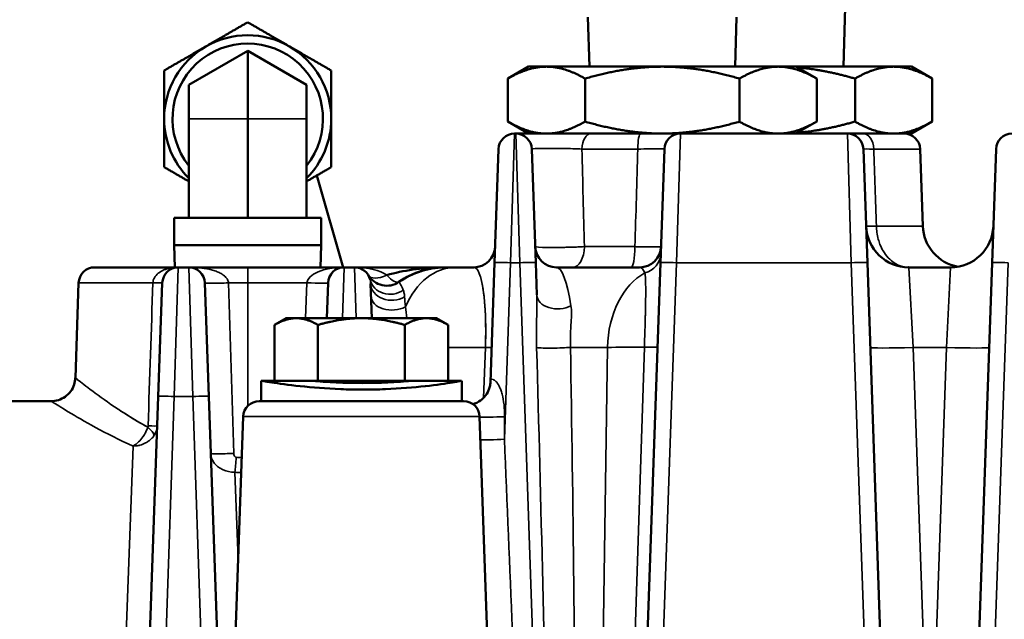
# Model space of a CAD drawing. Header units: inches. Extents: x 1 to 237, y 4 to 150.
# Tile 74 of 237: x 70.5 to 74.18, y 126.54 to 128.78. Entities that reach past the tile are written whole.
import ezdxf

# ---------------------------------------------------------------- set-up
doc = ezdxf.new("R2010")
doc.units = ezdxf.units.IN
doc.header["$LTSCALE"] = 7
doc.header["$MEASUREMENT"] = 0
for name, color, linetype, lineweight in [('Dimension (ANSI)', 7, 'Continuous', 25), ('Visible (ANSI)', 7, 'Continuous', 50), ('Visible Narrow (ANSI)', 7, 'Continuous', 35)]:
    doc.layers.add(name, color=color, linetype=linetype, lineweight=lineweight)
doc.styles.add('Dimension Text', font='tahoma.ttf')
doc.dimstyles.new('Dual Dimension', dxfattribs={"dimscale": 7, "dimtxt": 0.12, "dimasz": 0.098425, "dimexe": 0.125, "dimexo": 0.0625, "dimgap": 0.031496, "dimtad": 0, "dimtih": 1, "dimtoh": 1, "dimrnd": 1e-08, "dimzin": 4, "dimdsep": 46, "dimtxsty": 'Dimension Text', "dimcen": 0.09, "dimdle": 0.393701, "dimclrd": 256, "dimclre": 256, "dimclrt": 256, "dimadec": 0, "dimazin": 1, "dimtfac": 1, "dimtofl": 0, "dimtmove": 0, "dimatfit": 3, "dimfxl": 1, "dimtolj": 1, "dimtzin": 4, "dimlwd": -1, "dimlwe": -1, "dimarcsym": 0})

# ---------------------------------------------------------------- blocks, each defined once
blk = doc.blocks.new('*D10')
at = {"layer": 'Defpoints', "color": 0, "transparency": 16777216}
for p in [(20.6089, 136.146), (20.6089, 123.4689), (99.1107, 113.146)]:
    blk.add_point(p, dxfattribs=at)
at = {"layer": 'Dimension (ANSI)', "transparency": 16777216}
for p, q in [((20.6089, 123.9064), (20.6089, 137.021)), ((99.1107, 113.5835), (99.1107, 137.021)), ((21.2979, 136.146), (55.6692, 136.146)), ((98.4217, 136.146), (64.0504, 136.146))]:
    blk.add_line(p, q, dxfattribs=at)
for points in [[(21.2979, 136.2609), (21.2979, 136.0312), (20.6089, 136.146)], [(98.4217, 136.2609), (98.4217, 136.0312), (99.1107, 136.146)]]:
    blk.add_solid(points, dxfattribs=at)
at = {"layer": 'Dimension (ANSI)', "transparency": 16777216, "insert": (59.8598, 136.146), "char_height": 0.84, "attachment_point": 5, "style": 'Dimension Text'}
blk.add_mtext('\\A1;{\\H3.0x;(}\\S78.50^ 1993.9 mm;{\\H3.0x;)}', dxfattribs=at)

msp = doc.modelspace()

# ---------------------------------------------------------------- linework, layer by layer
at = {"layer": 'Visible (ANSI)'}
for p, q in [((73.5788, 128.6005), (73.586, 128.8805)), ((72.6289, 128.6005), (72.6232, 128.7855)), ((73.1733, 128.6005), (73.179, 128.7855)), ((71.3511, 128.6596), (71.1311, 128.5326)), ((71.5711, 128.5326), (71.3511, 128.6596)), ((71.3511, 128.6596), (71.3511, 128.4055)), ((72.4011, 128.6005), (72.3237, 128.5559)), ((72.4681, 128.6005), (72.4011, 128.6005)), ((72.9011, 128.6005), (72.4681, 128.6005)), ((73.3341, 128.6005), (72.9011, 128.6005)), ((73.4011, 128.6005), (73.3341, 128.6005)), ((73.7661, 128.6005), (73.4011, 128.6005)), ((73.4011, 128.6005), (73.4784, 128.5559)), ((73.8331, 128.6005), (73.7661, 128.6005)), ((73.8331, 128.6005), (73.9104, 128.5559)), ((72.3237, 128.3952), (72.3237, 128.5559)), ((72.6124, 128.3952), (72.6124, 128.5559)), ((73.1898, 128.3952), (73.1898, 128.5559)), ((73.4784, 128.3952), (73.4784, 128.5559)), ((73.6218, 128.3952), (73.6218, 128.5559)), ((73.9104, 128.3952), (73.9104, 128.5559)), ((71.1311, 128.5326), (71.1311, 128.4055)), ((71.5711, 128.5326), (71.5711, 128.4055)), ((71.1311, 128.0355), (71.1311, 128.4055)), ((71.3511, 128.0355), (71.3511, 128.4055)), ((71.5711, 128.0355), (71.5711, 128.4055)), ((72.4011, 128.3505), (72.3237, 128.3952)), ((73.4011, 128.3505), (73.4784, 128.3952)), ((73.8331, 128.3505), (73.9104, 128.3952)), ((72.3532, 128.3505), (72.349, 128.3505)), ((72.5534, 128.3505), (72.3532, 128.3505)), ((72.5534, 128.3505), (72.5535, 128.3505)), ((72.5535, 128.3505), (72.8989, 128.3505)), ((72.8991, 128.3505), (72.8989, 128.3505)), ((72.8991, 128.3505), (72.8991, 128.3505)), ((72.969, 128.3505), (72.8991, 128.3505)), ((73.5932, 128.3505), (72.969, 128.3505)), ((73.604, 128.3505), (73.5932, 128.3505)), ((73.604, 128.3505), (73.7661, 128.3505)), ((73.7661, 128.3505), (73.8331, 128.3505)), ((72.2742, 127.868), (72.2891, 128.2926)), ((72.4131, 128.2926), (72.4279, 127.868)), ((72.8942, 127.868), (72.9091, 128.2926)), ((73.6531, 128.2926), (73.6679, 127.868)), ((73.8651, 128.2926), (73.8752, 128.005)), ((74.1342, 127.868), (74.1491, 128.2926)), ((71.708, 127.8505), (71.6095, 128.1939)), ((71.0763, 128.0355), (71.6258, 128.0355)), ((71.0763, 127.9329), (71.0763, 128.0355)), ((71.6258, 127.9329), (71.6258, 128.0355)), ((71.6258, 127.9329), (71.0763, 127.9329)), ((71.0788, 127.8505), (71.0763, 127.9329)), ((71.6233, 127.8505), (71.6258, 127.9329)), ((72.2742, 127.868), (72.2587, 127.4216)), ((72.4322, 127.7472), (72.4279, 127.868)), ((72.8942, 127.868), (72.8226, 125.815)), ((73.7396, 125.815), (73.6679, 127.868)), ((74.1342, 127.868), (74.0626, 125.815)), ((70.779, 127.8505), (71.0916, 127.8505)), ((71.1306, 127.8505), (71.0916, 127.8505)), ((71.1306, 127.8505), (71.3511, 127.8505)), ((71.7116, 127.8505), (71.3511, 127.8505)), ((71.708, 127.8505), (71.708, 127.8505)), ((71.7506, 127.8505), (71.7116, 127.8505)), ((72.0919, 127.8505), (71.7506, 127.8505)), ((72.0922, 127.8505), (72.1273, 127.8505)), ((72.1964, 127.8505), (72.1273, 127.8505)), ((72.8164, 127.8505), (72.5058, 127.8505)), ((73.9791, 127.8505), (73.8231, 127.8505)), ((70.7191, 127.7926), (70.7067, 127.4373)), ((71.0168, 127.368), (71.0316, 127.7926)), ((71.1906, 127.7926), (71.2054, 127.368)), ((71.647, 127.6605), (71.6516, 127.7926)), ((71.8107, 127.7892), (71.8152, 127.6605)), ((71.4951, 127.6605), (71.4516, 127.6354)), ((71.4516, 127.4265), (71.4516, 127.6354)), ((71.5327, 127.6605), (71.4951, 127.6605)), ((71.7761, 127.6605), (71.5327, 127.6605)), ((71.6139, 127.4265), (71.6139, 127.6354)), ((72.0194, 127.6605), (71.7761, 127.6605)), ((71.9383, 127.4265), (71.9383, 127.6354)), ((72.0571, 127.6605), (72.0194, 127.6605)), ((72.0571, 127.6605), (72.1006, 127.6354)), ((72.1006, 127.4265), (72.1006, 127.6354)), ((71.4548, 127.4265), (71.4012, 127.4265)), ((71.6139, 127.4265), (71.4548, 127.4265)), ((71.9383, 127.4265), (71.6139, 127.4265)), ((72.1006, 127.4265), (71.9383, 127.4265)), ((71.9636, 127.4265), (71.9636, 127.4265)), ((72.151, 127.4265), (72.1006, 127.4265)), ((70.3133, 127.3505), (70.6166, 127.3505)), ((71.0168, 127.368), (70.9596, 125.7305)), ((71.2623, 125.7378), (71.2054, 127.368)), ((71.394, 127.3505), (72.1582, 127.3505)), ((71.3341, 127.2926), (71.2804, 125.757)), ((72.2181, 127.2926), (72.2717, 125.7571)), ((70.9102, 126.8505), (70.9102, 126.8505))]:
    msp.add_line(p, q, dxfattribs=at)
for centre, radius, start, end in [((71.3511, 128.4055), 0.3125, 60, 120), ((71.3511, 128.4055), 0.3125, 120, 180), ((71.3511, 128.4055), 0.2812, 321.4645, 218.5355), ((71.3511, 128.4055), 0.3125, 0, 60), ((71.3511, 128.4055), 0.3125, 180, 225.2512), ((71.3511, 128.4055), 0.3125, 314.7488, 0), ((72.349, 128.2905), 0.06, 90, 178), ((72.3532, 128.2905), 0.06, 2, 90), ((72.969, 128.2905), 0.06, 90, 178), ((73.5932, 128.2905), 0.06, 2, 90), ((73.8052, 128.2905), 0.06, 2, 90), ((74.209, 128.2905), 0.06, 90, 178), ((73.8231, 128.0105), 0.16, 182, 270), ((74.0351, 128.0105), 0.16, 182, 259.8856), ((73.9791, 128.0105), 0.16, 270, 358), ((72.1964, 127.9305), 0.08, 270, 358), ((72.5058, 127.9305), 0.08, 182, 270), ((72.8164, 127.9305), 0.08, 270, 358), ((70.779, 127.7905), 0.06, 90, 178), ((71.0916, 127.7905), 0.06, 90, 178), ((71.1306, 127.7905), 0.06, 2, 90), ((71.7116, 127.7905), 0.06, 90, 178), ((71.7506, 127.7905), 0.06, 13.5461, 90), ((71.8711, 127.8618), 0.08, 210.612, 304.5306), ((72.0922, 127.5405), 0.31, 90, 124.5306), ((72.5064, 127.913), 0.08, 282.8136, 282.837), ((72.3722, 127.5405), 0.31, 118.9594, 118.9611), ((71.394, 127.2905), 0.06, 90, 178), ((72.1582, 127.2905), 0.06, 2, 90)]:
    msp.add_arc(centre, radius, start, end, dxfattribs=at)
msp.add_ellipse((72.0997, 126.8855), major_axis=(-0.1217, 0.9578), ratio=0.968242, start_param=6.165026, end_param=6.18557, dxfattribs=at)
for points, weights in [([(71.1948, 128.6762), (71.2674, 128.718), (71.3511, 128.7664)], [1, 1.08259182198, 1.08785887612]), ([(71.3511, 128.7664), (71.4348, 128.718), (71.5073, 128.6762)], [1.08785887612, 1.08259182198, 1]), ([(71.0386, 128.586), (71.1223, 128.6343), (71.1948, 128.6762)], [1.08785887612, 1.08259182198, 1]), ([(71.5073, 128.6762), (71.5799, 128.6343), (71.6636, 128.586)], [1, 1.08259182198, 1.08785887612]), ([(72.4681, 128.6005), (72.4011, 128.6005), (72.3237, 128.5559)], [1, 1.03799156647, 1.00007075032]), ([(72.6124, 128.5559), (72.5351, 128.6005), (72.4681, 128.6005)], [1.00007075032, 1.03799156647, 1]), ([(72.9011, 128.6005), (72.7671, 128.6005), (72.6124, 128.5559)], [1, 1.03799156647, 1.00007075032]), ([(73.1898, 128.5559), (73.0351, 128.6005), (72.9011, 128.6005)], [1.00007075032, 1.03799156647, 1]), ([(73.3341, 128.6005), (73.2671, 128.6005), (73.1898, 128.5559)], [1, 1.03799156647, 1.00007075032]), ([(73.4784, 128.5559), (73.4011, 128.6005), (73.3341, 128.6005)], [1.00007075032, 1.03799156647, 1]), ([(73.6218, 128.5559), (73.507, 128.589), (73.4064, 128.5975)], [1.00007075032, 1.02794368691, 1.01480351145]), ([(73.7661, 128.6005), (73.6991, 128.6005), (73.6218, 128.5559)], [1, 1.03799156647, 1.00007075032]), ([(73.9104, 128.5559), (73.8331, 128.6005), (73.7661, 128.6005)], [1.00007075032, 1.03799156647, 1]), ([(71.0386, 128.4055), (71.0386, 128.4893), (71.0386, 128.586)], [1, 1.08259182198, 1.08785887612]), ([(71.6636, 128.586), (71.6636, 128.4893), (71.6636, 128.4055)], [1.08785887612, 1.08259182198, 1]), ([(71.0386, 128.2251), (71.0386, 128.3218), (71.0386, 128.4055)], [1.08785887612, 1.08259182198, 1]), ([(71.6636, 128.4055), (71.6636, 128.3218), (71.6636, 128.2251)], [1, 1.08259182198, 1.08785887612]), ([(72.3237, 128.3952), (72.4011, 128.3505), (72.4681, 128.3505)], [1.00007075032, 1.03799156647, 1]), ([(72.4681, 128.3505), (72.5351, 128.3505), (72.6124, 128.3952)], [1, 1.03799156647, 1.00007075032]), ([(72.6124, 128.3952), (72.766, 128.3509), (72.8991, 128.3505)], [1.00007075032, 1.0377161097, 1.00054793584]), ([(72.9011, 128.3505), (73.0351, 128.3505), (73.1898, 128.3952)], [1, 1.03799156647, 1.00007075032]), ([(73.1898, 128.3952), (73.2671, 128.3505), (73.3341, 128.3505)], [1.00007075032, 1.03799156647, 1]), ([(73.3341, 128.3505), (73.4011, 128.3505), (73.4784, 128.3952)], [1, 1.03799156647, 1.00007075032]), ([(73.4064, 128.3536), (73.507, 128.3621), (73.6218, 128.3952)], [1.01480351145, 1.02794368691, 1.00007075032]), ([(73.6218, 128.3952), (73.6991, 128.3505), (73.7661, 128.3505)], [1.00007075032, 1.03799156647, 1]), ([(73.7661, 128.3505), (73.8331, 128.3505), (73.9104, 128.3952)], [1, 1.03799156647, 1.00007075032]), ([(71.1311, 128.1717), (71.0875, 128.1969), (71.0386, 128.2251)], [1.05515787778, 1.08477368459, 1.08785887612]), ([(71.6636, 128.2251), (71.6146, 128.1969), (71.5711, 128.1717)], [1.08785887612, 1.08477368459, 1.05515787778]), ([(71.5327, 127.6605), (71.4951, 127.6605), (71.4516, 127.6354)], [1, 1.0379548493, 1]), ([(71.6139, 127.6354), (71.5704, 127.6605), (71.5327, 127.6605)], [1, 1.0379548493, 1]), ([(71.7761, 127.6605), (71.7008, 127.6605), (71.6139, 127.6354)], [1, 1.0379548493, 1]), ([(71.9383, 127.6354), (71.8514, 127.6605), (71.7761, 127.6605)], [1, 1.0379548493, 1]), ([(72.0194, 127.6605), (71.9818, 127.6605), (71.9383, 127.6354)], [1, 1.0379548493, 1]), ([(72.1006, 127.6354), (72.0571, 127.6605), (72.0194, 127.6605)], [1, 1.0379548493, 1])]:
    msp.add_rational_spline(points, weights, degree=2, dxfattribs=at)
for points in [[(72.0689, 127.8502), (72.0012, 127.8485), (71.9334, 127.8395), (71.8711, 127.8211)], [(72.0897, 127.8505), (72.0306, 127.85), (71.9709, 127.8334), (71.9165, 127.7959)], [(72.0919, 127.8505), (72.092, 127.8505), (72.0921, 127.8505), (72.0922, 127.8505)], [(71.4011, 127.4265), (71.4011, 127.4265), (71.4011, 127.4265), (71.4012, 127.4265)], [(71.4011, 127.3505), (71.4011, 127.3759), (71.4011, 127.4012), (71.4011, 127.4265)], [(72.1511, 127.4265), (72.1511, 127.4012), (72.1511, 127.3759), (72.1511, 127.3505)]]:
    msp.add_open_spline(points, degree=3, dxfattribs=at)
for points, knots in [([(72.0732, 127.85), (72.0732, 127.85), (72.0732, 127.85), (72.0732, 127.85), (72.0732, 127.85), (72.0732, 127.85), (72.0732, 127.85), (72.0732, 127.85), (72.0732, 127.85), (72.0731, 127.85), (72.0729, 127.8499), (72.072, 127.8499), (72.0713, 127.8498), (72.0696, 127.8497), (72.0686, 127.8497), (72.0602, 127.849), (72.0528, 127.8482), (72.0302, 127.8448), (72.0152, 127.8414), (71.9778, 127.8298), (71.9554, 127.82), (71.9333, 127.8068)], [0, 0, 0, 0, 0.0000106, 0.0000106, 0.0000317, 0.0000317, 0.000074, 0.000074, 0.0001586, 0.0001586, 0.0014419, 0.0014419, 0.0082863, 0.0082863, 0.0174123, 0.0174123, 0.0863649, 0.0863649, 0.2305996, 0.2305996, 0.4490779, 0.4490779, 0.4490779, 0.4490779]), ([(72.0886, 127.8505), (72.0887, 127.8505), (72.0888, 127.8505), (72.0893, 127.8505), (72.0896, 127.8505), (72.0902, 127.8505), (72.0905, 127.8505), (72.091, 127.8505), (72.0912, 127.8505), (72.0914, 127.8505), (72.0915, 127.8505), (72.0917, 127.8505), (72.0918, 127.8505), (72.0919, 127.8505)], [0.001108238, 0.001108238, 0.001108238, 0.001108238, 0.002134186, 0.002134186, 0.004466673, 0.004466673, 0.007122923, 0.007122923, 0.008450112, 0.008450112, 0.009110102, 0.009110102, 0.009816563, 0.009816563, 0.009816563, 0.009816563]), ([(73.8231, 127.8505), (73.8229, 127.8505), (73.8227, 127.8505), (73.8225, 127.8505), (73.8224, 127.8505), (73.8223, 127.8505), (73.8221, 127.8506), (73.822, 127.8506), (73.8219, 127.8506), (73.8218, 127.8506), (73.8215, 127.8506), (73.8213, 127.8506), (73.821, 127.8506)], [-0.000489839, -0.000489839, -0.000489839, -0.000489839, 0, 0, 0, 0.000334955, 0.000334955, 0.000334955, 0.00066991, 0.00066991, 0.00066991, 0.001339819, 0.001339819, 0.001339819, 0.001339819]), ([(70.6167, 127.3505), (70.6257, 127.3504), (70.6348, 127.3519), (70.6522, 127.3574), (70.6607, 127.3616), (70.6764, 127.3725), (70.6836, 127.3795), (70.6949, 127.395), (70.6993, 127.4036), (70.7048, 127.4205), (70.7063, 127.4289), (70.7066, 127.4373)], [0.0003629, 0.0003629, 0.0003629, 0.0003629, 0.0687479, 0.0687479, 0.1394708, 0.1394708, 0.2143001, 0.2143001, 0.2858877, 0.2858877, 0.3497094, 0.3497094, 0.3497094, 0.3497094]), ([(71.4012, 127.4265), (71.4021, 127.4265), (71.4296, 127.4218), (71.5395, 127.4059), (71.6701, 127.3953), (71.7544, 127.3936), (71.7825, 127.3936)], [1.570796, 1.570796, 1.570796, 1.570796, 2.019595, 2.468394, 2.917193, 3.141593, 3.141593, 3.141593, 3.141593]), ([(71.5886, 127.4265), (71.589, 127.4265), (71.5942, 127.4261), (71.6141, 127.4246), (71.6289, 127.4235), (71.6627, 127.4214), (71.684, 127.4203), (71.7306, 127.4187), (71.7557, 127.4183), (71.8028, 127.4183), (71.8279, 127.4187), (71.8737, 127.4203), (71.8946, 127.4214), (71.9273, 127.4235), (71.9413, 127.4246), (71.9593, 127.4261), (71.9636, 127.4265), (71.9636, 127.4265)], [0.717987, 0.717987, 0.717987, 0.717987, 0.897483, 0.897483, 1.07698, 1.07698, 1.256477, 1.256477, 1.435974, 1.435974, 1.615471, 1.615471, 1.794967, 1.794967, 1.974464, 1.974464, 2.145854, 2.145854, 2.145854, 2.145854]), ([(71.7825, 127.3936), (71.8105, 127.3936), (71.8945, 127.3952), (72.023, 127.4059), (72.1283, 127.4218), (72.152, 127.4265), (72.151, 127.4265)], [-3.141591, -3.141591, -3.141591, -3.141591, -2.917193, -2.468394, -2.019595, -1.570796, -1.570796, -1.570796, -1.570796]), ([(72.193, 127.3394), (72.1952, 127.3399), (72.1974, 127.3406), (72.2051, 127.3433), (72.2106, 127.3459), (72.223, 127.3536), (72.2298, 127.3593), (72.2423, 127.3732), (72.2479, 127.3819), (72.2537, 127.3957), (72.2552, 127.4004), (72.2577, 127.4107), (72.2585, 127.4165), (72.2587, 127.4216)], [0.3934513, 0.3934513, 0.3934513, 0.3934513, 0.4145401, 0.4145401, 0.4654331, 0.4654331, 0.5357093, 0.5357093, 0.6171211, 0.6171211, 0.657501, 0.657501, 0.7064547, 0.7064547, 0.7064547, 0.7064547])]:
    msp.add_open_spline(points, degree=3, knots=knots, dxfattribs=at)
at = {"layer": 'Visible Narrow (ANSI)'}
for p, q in [((71.3511, 128.4055), (71.1311, 128.4055)), ((71.5711, 128.4055), (71.3511, 128.4055)), ((72.349, 128.3505), (72.3342, 127.868)), ((72.368, 127.868), (72.3532, 128.3505)), ((72.969, 128.3505), (72.9542, 127.868)), ((73.608, 127.868), (73.5932, 128.3505)), ((72.8097, 128.2926), (72.6007, 128.2926)), ((73.8651, 128.2926), (73.6921, 128.2926)), ((73.7016, 128.005), (73.8752, 128.005)), ((72.6099, 127.9278), (72.7989, 127.9278)), ((72.3112, 127.2079), (72.3342, 127.868)), ((72.3342, 127.868), (72.368, 127.868)), ((72.368, 127.868), (72.441, 125.7764)), ((72.8825, 125.815), (72.9542, 127.868)), ((72.9542, 127.868), (73.608, 127.868)), ((73.608, 127.868), (73.6797, 125.815)), ((74.1225, 125.815), (74.1942, 127.868)), ((71.0916, 127.8505), (71.0767, 127.368)), ((71.1454, 127.368), (71.1306, 127.8505)), ((71.3511, 127.7926), (71.3511, 127.8505)), ((71.7116, 127.8505), (71.7057, 127.6605)), ((71.7565, 127.6605), (71.7506, 127.8505)), ((73.8231, 127.8505), (73.8389, 127.5514)), ((73.9633, 127.5514), (73.9791, 127.8505)), ((70.9965, 127.7926), (70.7191, 127.7926)), ((71.3511, 127.7926), (71.2796, 127.7926)), ((71.3511, 127.7926), (71.5717, 127.7926)), ((71.3511, 127.7926), (71.3511, 127.3325)), ((71.5717, 127.7926), (71.5671, 127.6605)), ((72.8119, 127.814), (72.8119, 127.814)), ((72.8149, 127.8162), (72.8149, 127.8162)), ((72.1006, 127.5514), (72.2398, 127.5514)), ((72.2398, 127.5514), (72.2332, 127.3632)), ((72.5578, 127.5514), (72.696, 127.5514)), ((72.696, 127.5514), (72.6698, 125.7378)), ((72.8341, 127.5523), (72.779, 125.8147)), ((73.8995, 125.815), (73.8389, 127.5514)), ((73.8389, 127.5514), (73.9633, 127.5514)), ((73.9633, 127.5514), (73.9026, 125.815)), ((71.4012, 127.3505), (71.4012, 127.4265)), ((72.151, 127.4265), (72.151, 127.4265)), ((72.2793, 127.4239), (72.2793, 127.4239)), ((71.0198, 125.7378), (71.0767, 127.368)), ((71.0767, 127.368), (71.1454, 127.368)), ((71.1454, 127.368), (71.2024, 125.7378)), ((71.3341, 127.2926), (72.2181, 127.2926)), ((70.8925, 126.3854), (70.9229, 127.1827)), ((71.303, 127.0848), (71.3154, 126.7591))]:
    msp.add_line(p, q, dxfattribs=at)
for centre, major_axis, ratio, start_param, end_param in [((72.6346, 128.2905), (0, 0.06), 0.56454, 0, 1.53589), ((72.82, 128.2905), (0, 0.06), 0.171714, 0, 1.53589), ((73.6517, 128.2905), (0, 0.06), 0.674821, 4.747296, 6.283185), ((73.7831, 128.0092), (-0.1199, -0.0042), 0.015237, 0, 0.822835), ((72.5672, 127.9305), (0, -0.08), 0.534547, 0, 1.53589), ((72.7839, 127.9305), (0, -0.08), 0.187593, 0, 1.53589), ((72.8155, 127.9042), (0.08, -0.0028), 0.963744, 5.00444, 6.283185), ((72.3342, 127.8659), (-0.06, 0.0021), 0.034878, 4.713607, 6.283185), ((72.368, 127.8659), (0.06, 0.0021), 0.034878, 0, 1.569578), ((72.9542, 127.8659), (-0.06, 0.0021), 0.034878, 4.713607, 6.283185), ((73.608, 127.8659), (0.06, 0.0021), 0.034878, 0, 1.569578), ((74.1942, 127.8659), (-0.06, 0.0021), 0.034878, 4.713607, 6.283185), ((71.7116, 127.7905), (-0.14, 0), 0.428571, 4.712389, 6.248279), ((71.7506, 127.7905), (0.14, 0), 0.428571, 0.534281, 1.570796), ((71.8711, 127.8618), (-0.0689, -0.0407), 0.453776, 0, 1.308491), ((71.8711, 127.8618), (0.0453, -0.0659), 0.317985, 5.145294, 6.283185), ((72.1273, 127.5405), (0, 0.31), 0.707107, 0, 1.020063), ((72.1828, 127.5405), (-0.0141, -0.31), 0.182116, 1.613979, 3.149868), ((72.5194, 127.5405), (-0.0141, 0.31), 0.182116, 5.270906, 6.27491), ((72.9151, 127.5405), (0, 0.31), 0.707107, 0.369743, 1.53589), ((72.8028, 127.5405), (-0.0141, -0.31), 0.182116, 2.780125, 3.149868), ((70.9517, 127.7954), (0.08, -0.0028), 0.018504, 5.308657, 6.283185), ((71.2705, 127.7954), (-0.08, -0.0028), 0.03907, 0, 1.682834), ((71.5717, 127.7954), (0.08, -0.0028), 0.034878, 4.713607, 6.283185), ((71.8867, 127.8233), (-0.0778, -0.0187), 0.912635, 0.000006, 1.972376), ((71.8588, 127.853), (0.0479, -0.0641), 0.980372, 4.976695, 4.976725), ((71.8907, 127.792), (-0.08, -0.0028), 0.805703, 0, 2.171143), ((72.1828, 127.5405), (0.0141, 0.31), 0.182116, 4.755571, 5.813034), ((72.5121, 127.7499), (-0.08, -0.0028), 0.682747, 0, 2.186377), ((72.8119, 127.8024), (-0.08, 0.0028), 0.671235, 1.941995, 1.942045), ((71.8923, 127.7446), (-0.08, -0.0028), 0.670136, 0, 2.194351), ((71.937, 127.5635), (-0.008, 0.2332), 0.044004, 5.350981, 5.572065), ((71.8994, 127.5405), (-0.0141, 0.31), 0.182116, 5.101594, 5.254846), ((72.1832, 127.5542), (0.08, -0.0028), 0.014454, 5.498292, 6.283185), ((72.1834, 127.5596), (0.08, -0.0028), 0.034878, 5.498396, 5.498403), ((72.8124, 127.5405), (-0.7501, 0.0108), 0.01441, 5.245595, 5.245596), ((72.5012, 127.5542), (-0.08, -0.0014), 0.066466, 0.509421, 2.354588), ((72.4171, 126.4606), (0.0976, -4.0091), 0.0106, 1.398602, 1.845818), ((72.4736, 126.4578), (0.041, -4.0091), 0.02472, 1.399591, 1.846807), ((73, 127.5405), (0.43, -0.0045), 0.025157, 1.967062, 2.356093), ((72.8033, 127.5553), (0.08, -0.0028), 0.02634, 5.109382, 6.283185), ((73.8389, 127.5569), (-0.1599, -0.0056), 0.034878, 0, 1.569578), ((73.9633, 127.5569), (0.1599, -0.0056), 0.034878, 4.713607, 6.283185), ((71.0767, 127.3659), (-0.06, 0.0021), 0.034878, 4.713607, 6.283185), ((71.1454, 127.3659), (0.06, 0.0021), 0.034878, 0, 1.569578), ((72.3075, 127.2961), (-0.0999, -0.0043), 0.038073, 0.462294, 1.610275), ((72.1542, 127.2961), (0.0999, -0.0035), 0.082421, 6.008759, 6.008806), ((53.4584, 125.063), (1.0833, 67.3442), 0.279546, 4.748741, 4.749997), ((70.9721, 127.2612), (-0.0024, 0.0109), 0.571526, 3.743897, 4.288356), ((70.9317, 127.2557), (0.0694, -0.0398), 0.297593, 0.274592, 1.030001), ((70.933, 127.2607), (0.08, -0.0028), 0.018201, 5.322261, 6.283185), ((72.3112, 127.2114), (0.0999, 0.0042), 0.034868, 3.588864, 4.710914), ((71.2928, 127.1579), (-0.08, -0.0028), 0.037763, 0, 1.648968), ((71.303, 127.1436), (0.005, 0.0798), 0.067447, 3.889908, 4.681638), ((71.3298, 127.4066), (0.4033, -0.025), 0.659967, 4.699829, 4.750543), ((71.3281, 127.3323), (0.4541, -0.018), 0.546712, 4.678751, 4.731038)]:
    msp.add_ellipse(centre, major_axis=major_axis, ratio=ratio, start_param=start_param, end_param=end_param, dxfattribs=at)
for points, knots in [([(72.4131, 128.2926), (72.4131, 128.2935), (72.421, 128.2941), (72.4354, 128.2946), (72.4434, 128.2948), (72.4534, 128.2949), (72.4648, 128.2949), (72.4738, 128.2949), (72.4837, 128.2949), (72.494, 128.2949), (72.5051, 128.2949), (72.5168, 128.2948), (72.5285, 128.2946), (72.5292, 128.2946), (72.5299, 128.2946), (72.5305, 128.2946), (72.5553, 128.2942), (72.5802, 128.2935), (72.6007, 128.2926)], [-0.9921957, -0.9921957, -0.9921957, -0.9921957, -0.7090267, -0.7090267, -0.7090267, -0.5507665, -0.5507665, -0.5507665, -0.4252267, -0.4252267, -0.4252267, -0.2912509, -0.2912509, -0.2912509, -0.2834845, -0.2834845, -0.2834845, 0, 0, 0, 0]), ([(72.8097, 128.2926), (72.8412, 128.2931), (72.8919, 128.2935), (72.9091, 128.293), (72.9091, 128.2926)], [-0.6388766, -0.6388766, -0.6388766, -0.6388766, -0.2738043, 0, 0, 0, 0]), ([(73.821, 127.8506), (73.8119, 127.8508), (73.8028, 127.8523), (73.7852, 127.8578), (73.7767, 127.8619), (73.7607, 127.8723), (73.7531, 127.8786), (73.7391, 127.8936), (73.7328, 127.9021), (73.7226, 127.9193), (73.7186, 127.9276), (73.7128, 127.9424), (73.7107, 127.9487), (73.7065, 127.9638), (73.7047, 127.9727), (73.7024, 127.9894), (73.7018, 127.9972), (73.7016, 128.005)], [0.0013398, 0.0013398, 0.0013398, 0.0013398, 0.0256364, 0.0256364, 0.049591, 0.049591, 0.0732888, 0.0732888, 0.0969865, 0.0969865, 0.1161216, 0.1161216, 0.1293154, 0.1293154, 0.1468223, 0.1468223, 0.1616442, 0.1616442, 0.1616442, 0.1616442]), ([(72.6099, 127.9278), (72.5893, 127.9267), (72.5402, 127.925), (72.4559, 127.9244), (72.4259, 127.9262), (72.4259, 127.9278)], [-0.2168306, -0.2168306, -0.2168306, -0.2168306, -0.154879, -0.0929274, 0, 0, 0, 0]), ([(72.5104, 127.9249), (72.5331, 127.9251), (72.558, 127.9257), (72.5808, 127.9265), (72.591, 127.9269), (72.6009, 127.9273), (72.6099, 127.9278)], [-0.08774423, -0.08774423, -0.08774423, -0.08774423, -0.02722084, -0.02722084, -0.02722084, 0, 0, 0, 0]), ([(72.8963, 127.9278), (72.8963, 127.9274), (72.8929, 127.9272), (72.8835, 127.927), (72.8799, 127.927), (72.8714, 127.9269), (72.8664, 127.9269), (72.848, 127.927), (72.8321, 127.9272), (72.8097, 127.9276), (72.8044, 127.9276), (72.7989, 127.9278)], [-0.1403335, -0.1403335, -0.1403335, -0.1403335, -0.099225, -0.099225, -0.0801906, -0.0801906, -0.0601265, -0.0601265, -0.0141005, -0.0141005, 0, 0, 0, 0]), ([(71.0916, 127.8505), (71.0915, 127.8505), (71.0914, 127.8505), (71.0719, 127.8505), (71.044, 127.8456), (71.0084, 127.825), (70.9972, 127.8058), (70.9965, 127.7926)], [-0.0009621, -0.0009621, -0.0009621, -0.0009621, 0, 0, 0.2344319, 0.3516479, 0.5860799, 0.5860799, 0.5860799, 0.5860799]), ([(71.0324, 127.8384), (71.0328, 127.8386), (71.0333, 127.8388), (71.035, 127.8396), (71.0363, 127.8402), (71.0456, 127.8441), (71.0542, 127.8465), (71.0723, 127.8497), (71.0817, 127.8505), (71.0914, 127.8505), (71.0915, 127.8505), (71.0916, 127.8505)], [0.3251586, 0.3251586, 0.3251586, 0.3251586, 0.3319657, 0.3319657, 0.3516494, 0.3516494, 0.470137, 0.470137, 0.5860823, 0.5860823, 0.587043, 0.587043, 0.587043, 0.587043]), ([(71.2796, 127.7926), (71.2793, 127.7968), (71.2767, 127.805), (71.268, 127.816), (71.2557, 127.8253), (71.2409, 127.8329), (71.2245, 127.8389), (71.1894, 127.848), (71.1569, 127.8505), (71.1308, 127.8505), (71.1307, 127.8505), (71.1306, 127.8505)], [0, 0, 0, 0, 0.0732543, 0.1465085, 0.2197628, 0.2930171, 0.3662713, 0.4395256, 0.7325427, 0.7325427, 0.7335206, 0.7335206, 0.7335206, 0.7335206]), ([(72.8359, 127.8296), (72.8364, 127.8267), (72.8369, 127.8233), (72.8378, 127.8157), (72.8382, 127.8115), (72.8387, 127.8023), (72.8388, 127.7972), (72.839, 127.7864), (72.8391, 127.7806), (72.8391, 127.7734), (72.8391, 127.7724), (72.8392, 127.7644), (72.8392, 127.7569), (72.8391, 127.7463), (72.8391, 127.7436), (72.839, 127.7314), (72.8389, 127.7212), (72.8385, 127.6996), (72.8383, 127.6881), (72.8378, 127.6705), (72.8377, 127.6647), (72.8371, 127.645), (72.8367, 127.6309), (72.8358, 127.6016), (72.8353, 127.5864), (72.8346, 127.5649), (72.8343, 127.5586), (72.8341, 127.5523)], [0, 0, 0, 0, 0.104561, 0.104561, 0.205403, 0.205403, 0.304534, 0.304534, 0.402793, 0.402793, 0.418243, 0.418243, 0.526923, 0.526923, 0.56265, 0.56265, 0.687832, 0.687832, 0.816363, 0.816363, 0.878204, 0.878204, 1.021798, 1.021798, 1.168854, 1.168854, 1.229486, 1.229486, 1.229486, 1.229486]), ([(71.8089, 127.8046), (71.8095, 127.8023), (71.8099, 127.7995), (71.8103, 127.7961), (71.8105, 127.794), (71.8106, 127.7917), (71.8107, 127.7892)], [0, 0, 0, 0, 0.1006984, 0.1006984, 0.1006984, 0.1615432, 0.1615432, 0.1615432, 0.1615432]), ([(71.9329, 127.7653), (71.9296, 127.7752), (71.9208, 127.791), (71.9165, 127.7959), (71.9165, 127.7959)], [1.4096593, 1.4096593, 1.4096593, 1.4096593, 1.6468829, 1.9631809, 1.9631809, 1.9631809, 1.9631809]), ([(71.9377, 127.7404), (71.9372, 127.7463), (71.9364, 127.7516), (71.9354, 127.7563), (71.9347, 127.7595), (71.9339, 127.7625), (71.9329, 127.7653)], [-0.1615425, -0.1615425, -0.1615425, -0.1615425, -0.0654206, -0.0654206, -0.0654206, -0.0000002, -0.0000002, -0.0000002, -0.0000002]), ([(72.4322, 127.7472), (72.433, 127.7244), (72.4312, 127.6619), (72.4303, 127.5911), (72.4314, 127.5504)], [-4.1255308, -4.1255308, -4.1255308, -4.1255308, -3.8924175, -3.5815997, -3.5815997, -3.5815997, -3.5815997]), ([(72.5578, 127.5514), (72.5569, 127.5837), (72.5601, 127.64), (72.5627, 127.6892), (72.5598, 127.707)], [3.5815997, 3.5815997, 3.5815997, 3.5815997, 3.8924175, 4.1255308, 4.1255308, 4.1255308, 4.1255308]), ([(70.9776, 127.253), (70.8848, 127.3041), (70.7724, 127.3859), (70.713, 127.4323), (70.7066, 127.4373), (70.7066, 127.4373)], [0.593416, 0.593416, 0.593416, 0.593416, 1.661185, 2.19507, 2.461954, 2.461954, 2.461954, 2.461954]), ([(72.3116, 127.2925), (72.3117, 127.3077), (72.3102, 127.3377), (72.3042, 127.3712), (72.2973, 127.3932), (72.2894, 127.4114), (72.2786, 127.4261), (72.2677, 127.4327), (72.2623, 127.4323), (72.2602, 127.4296), (72.2594, 127.4276), (72.259, 127.4255), (72.2588, 127.4237), (72.2587, 127.4225), (72.2587, 127.4219), (72.2587, 127.4216)], [-0.8113513, -0.8113513, -0.8113513, -0.8113513, -0.695444, -0.5795367, -0.521583, -0.4636293, -0.347722, -0.2318147, -0.1159073, -0.0869305, -0.0579537, -0.0289768, -0.0144884, -0.0072442, 0, 0, 0, 0]), ([(70.6166, 127.3505), (70.6166, 127.3505), (70.6239, 127.3459), (70.6914, 127.3035), (70.8185, 127.2292), (70.9229, 127.1827)], [-2.461954, -2.461954, -2.461954, -2.461954, -2.19507, -1.661185, -0.603868, -0.603868, -0.603868, -0.603868]), ([(70.9776, 127.253), (70.9756, 127.2475), (70.9733, 127.2421), (70.9703, 127.2362), (70.97, 127.2356), (70.9667, 127.2291), (70.9634, 127.2236), (70.9594, 127.2179), (70.9591, 127.2173), (70.9539, 127.2101), (70.9487, 127.2039), (70.9372, 127.1925), (70.9309, 127.1875), (70.9241, 127.1834), (70.9237, 127.1832), (70.9231, 127.1828), (70.923, 127.1828), (70.9229, 127.1827)], [0, 0, 0, 0, 0.00512904, 0.00512904, 0.00575863, 0.00575863, 0.01151726, 0.01151726, 0.01207524, 0.01207524, 0.01970201, 0.01970201, 0.0281643, 0.0281643, 0.02879315, 0.02879315, 0.02893244, 0.02893244, 0.02893244, 0.02893244]), ([(70.9229, 127.1827), (70.923, 127.1827), (70.9232, 127.1827), (70.9233, 127.1827), (70.927, 127.1828), (70.9307, 127.1831), (70.9344, 127.1835), (70.9391, 127.1841), (70.9437, 127.185), (70.9483, 127.1862), (70.9557, 127.1881), (70.9628, 127.1908), (70.9696, 127.1943), (70.9718, 127.1955), (70.9739, 127.1967), (70.976, 127.198), (70.9768, 127.1985), (70.9775, 127.1989), (70.9782, 127.1994), (70.9825, 127.2023), (70.9866, 127.2056), (70.9903, 127.2092), (70.9942, 127.213), (70.9977, 127.2171), (71.0007, 127.2215), (71.001, 127.2219), (71.0013, 127.2224), (71.0017, 127.2228)], [-0.02893244, -0.02893244, -0.02893244, -0.02893244, -0.02879315, -0.02879315, -0.02879315, -0.02533813, -0.02533813, -0.02533813, -0.02096383, -0.02096383, -0.02096383, -0.01386398, -0.01386398, -0.01386398, -0.01151726, -0.01151726, -0.01151726, -0.01072152, -0.01072152, -0.01072152, -0.00575863, -0.00575863, -0.00575863, -0.00054809, -0.00054809, -0.00054809, 0, 0, 0, 0]), ([(71.2128, 127.1551), (71.2129, 127.1548), (71.2129, 127.1542), (71.2129, 127.153), (71.2131, 127.1509), (71.2136, 127.1468), (71.2147, 127.1421), (71.2161, 127.1375), (71.2213, 127.1238), (71.2336, 127.1078), (71.2637, 127.0901), (71.2867, 127.0847), (71.303, 127.0848)], [0, 0, 0, 0, 0.00043568, 0.00087136, 0.00174272, 0.00348543, 0.00697087, 0.00871358, 0.0104563, 0.02788347, 0.03485434, 0.04879607, 0.04879607, 0.04879607, 0.04879607]), ([(71.3083, 127.1408), (71.3066, 127.1409), (71.3051, 127.1417), (71.3033, 127.1435), (71.3027, 127.1442), (71.301, 127.1467), (71.3001, 127.1488), (71.2996, 127.1513), (71.2995, 127.1517), (71.2994, 127.1522), (71.2993, 127.1528), (71.2993, 127.1533), (71.2992, 127.154), (71.2992, 127.1542), (71.2992, 127.1547), (71.2991, 127.1549), (71.2991, 127.1551)], [-0.04879607, -0.04879607, -0.04879607, -0.04879607, -0.03485434, -0.03485434, -0.02788347, -0.02788347, -0.0104563, -0.0104563, -0.00871358, -0.00697087, -0.00697087, -0.00348543, -0.00348543, -0.00174272, -0.00174272, 0, 0, 0, 0])]:
    msp.add_open_spline(points, degree=3, knots=knots, dxfattribs=at)
for points in [[(72.6099, 127.9278), (72.6068, 128.0494), (72.6038, 128.171), (72.6007, 128.2926)], [(72.8097, 128.2926), (72.8061, 128.171), (72.8025, 128.0494), (72.7989, 127.9278)], [(72.8895, 128.2933), (72.8869, 128.2933), (72.884, 128.2933), (72.8809, 128.2933)], [(73.6531, 128.2926), (73.6531, 128.2929), (73.6676, 128.2929), (73.6921, 128.2926)], [(73.7016, 128.005), (73.6984, 128.1009), (73.6953, 128.1967), (73.6921, 128.2926)], [(72.8699, 127.9269), (72.8867, 127.9269), (72.8963, 127.9272), (72.8963, 127.9278)], [(72.4672, 127.9249), (72.4738, 127.9248), (72.4809, 127.9248), (72.4885, 127.9248)], [(71.8022, 127.821), (71.8022, 127.8211), (71.8023, 127.8211), (71.8023, 127.8211)], [(70.9965, 127.7926), (70.9906, 127.6144), (70.9847, 127.4362), (70.9787, 127.2579)], [(71.2991, 127.1551), (71.2926, 127.3676), (71.2861, 127.5801), (71.2796, 127.7926)], [(71.8886, 127.7502), (71.8886, 127.7502), (71.8886, 127.7502), (71.8886, 127.7501)], [(72.2355, 127.7336), (72.2355, 127.7335), (72.2355, 127.7334), (72.2355, 127.7333)], [(71.8822, 127.6913), (71.8822, 127.6913), (71.8822, 127.6913), (71.8822, 127.6913)], [(70.838, 127.3397), (70.8775, 127.3124), (70.9246, 127.2821), (70.9776, 127.253)], [(71.0017, 127.2228), (71.0092, 127.2342), (71.0125, 127.2465), (71.0129, 127.2579)], [(72.3686, 125.7764), (72.3504, 126.2536), (72.3313, 126.7308), (72.3112, 127.2079)]]:
    msp.add_open_spline(points, degree=3, dxfattribs=at)

# ---------------------------------------------------------------- dimensions: what is measured, and where the dimension line sits
at = {"layer": 'Dimension (ANSI)'}
dim = msp.add_linear_dim(base=(20.6089, 136.146), p1=(99.1107, 113.146), p2=(20.6089, 123.4689), text='{\\H3.0x;(}\\S<>^ 1993.9 mm;{\\H3.0x;)}', dimstyle='Dual Dimension', override={"dimgap": 0.031496, "dimtih": 0, "dimtoh": 0, "dimdec": 2, "dimpost": '\\X', "dimtol": 0, "dimlim": 0, "dimtp": 0, "dimtm": 0, "dimtdec": 2, "dimatfit": 1}, dxfattribs=at)
dim.commit()
dim.dimension.update_dxf_attribs({"geometry": '*D10', "text_midpoint": (59.8598, 136.146), "dimtype": 160})

doc.saveas('drawing.dxf')
